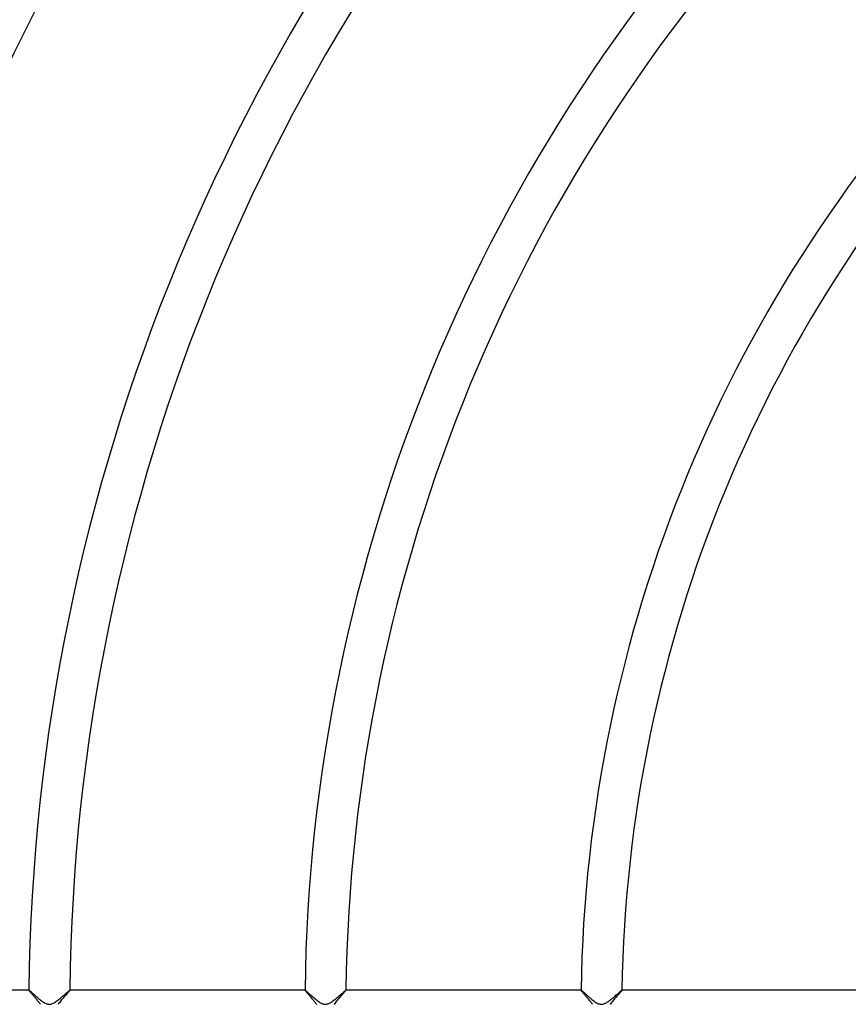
# Model space of a CAD drawing. Header units: millimetres. Extents: x -485 to 485, y -485 to 485.
# Tile 44 of 110: x -192 to -111, y 1 to 97. Entities that reach past the tile are written whole.
import ezdxf

# ---------------------------------------------------------------- set-up
doc = ezdxf.new("R2010")
doc.units = ezdxf.units.MM
doc.layers.add('HIDDEN', color=7, linetype='Continuous')
doc.layers.add('THICK', color=7, linetype='Continuous')

msp = doc.modelspace()

# ---------------------------------------------------------------- linework, layer by layer
at = {"layer": 'HIDDEN'}
for p, q in [((-190.987, 2), (-190.99, 2)), ((-190.99, 1.997), (-190.989, 1.998)), ((-190.989, 1.999), (-190.988, 2)), ((-190.989, 1.998), (-190.989, 1.999)), ((-190.989, 1.999), (-190.989, 1.999)), ((-190.988, 2), (-190.988, 2)), ((-190.988, 2), (-190.987, 2)), ((-190.987, 2), (-190.977, 1.996)), ((-190.977, 1.996), (-190.958, 1.984)), ((-190.958, 1.984), (-190.932, 1.964)), ((-190.932, 1.964), (-190.897, 1.936)), ((-190.897, 1.936), (-190.855, 1.901)), ((-187.108, 1.915), (-187.064, 1.951)), ((-187.064, 1.951), (-187.029, 1.978)), ((-187.029, 1.978), (-187.005, 1.994)), ((-187.005, 1.994), (-186.992, 2)), ((-186.989, 2), (-186.992, 2)), ((-186.992, 2), (-186.991, 2)), ((-186.991, 2), (-186.99, 2)), ((-186.99, 2), (-186.99, 1.999)), ((-186.99, 1.999), (-186.99, 1.999)), ((-186.99, 1.999), (-186.989, 1.998)), ((-186.989, 1.998), (-186.989, 1.997)), ((-163.985, 2), (-163.988, 2)), ((-163.988, 1.998), (-163.988, 1.999)), ((-163.988, 1.999), (-163.987, 1.999)), ((-163.988, 1.997), (-163.988, 1.998)), ((-163.987, 1.999), (-163.987, 2)), ((-163.987, 2), (-163.986, 2)), ((-163.986, 2), (-163.985, 2)), ((-163.985, 2), (-163.975, 1.996)), ((-163.975, 1.996), (-163.957, 1.984)), ((-163.957, 1.984), (-163.93, 1.964)), ((-163.93, 1.964), (-163.896, 1.936)), ((-163.896, 1.936), (-163.854, 1.9)), ((-160.112, 1.911), (-160.066, 1.948)), ((-160.066, 1.948), (-160.03, 1.976)), ((-160.03, 1.976), (-160.004, 1.994)), ((-160.004, 1.994), (-159.99, 2)), ((-159.988, 2), (-159.99, 2)), ((-159.99, 2), (-159.989, 2)), ((-159.989, 2), (-159.989, 2)), ((-159.989, 2), (-159.988, 1.999)), ((-159.988, 1.999), (-159.988, 1.999)), ((-159.988, 1.999), (-159.988, 1.998)), ((-159.988, 1.998), (-159.988, 1.997)), ((-136.985, 1.999), (-136.984, 2)), ((-136.983, 2), (-136.985, 2)), ((-136.985, 1.998), (-136.985, 1.999)), ((-136.985, 1.999), (-136.985, 1.999)), ((-136.985, 1.997), (-136.985, 1.998)), ((-136.984, 2), (-136.984, 2)), ((-136.984, 2), (-136.983, 2)), ((-136.983, 2), (-136.972, 1.996)), ((-136.972, 1.996), (-136.953, 1.983)), ((-136.953, 1.983), (-136.924, 1.961)), ((-136.924, 1.961), (-136.888, 1.931)), ((-136.888, 1.931), (-136.843, 1.893)), ((-133.132, 1.892), (-133.087, 1.929)), ((-133.087, 1.929), (-133.05, 1.959)), ((-133.05, 1.959), (-133.02, 1.981)), ((-133.02, 1.981), (-132.999, 1.995)), ((-132.999, 1.995), (-132.987, 2)), ((-132.985, 2), (-132.987, 2)), ((-132.987, 2), (-132.987, 2)), ((-132.987, 2), (-132.986, 2)), ((-132.986, 2), (-132.986, 1.999)), ((-132.986, 1.999), (-132.985, 1.999)), ((-132.985, 1.999), (-132.985, 1.998)), ((-132.985, 1.998), (-132.985, 1.997)), ((-190.855, 1.901), (-190.807, 1.859)), ((-190.807, 1.859), (-190.752, 1.811)), ((-190.752, 1.811), (-190.691, 1.757)), ((-190.691, 1.757), (-190.624, 1.698)), ((-190.624, 1.698), (-190.552, 1.634)), ((-190.552, 1.634), (-190.476, 1.567)), ((-190.476, 1.567), (-190.395, 1.496)), ((-190.395, 1.496), (-190.31, 1.422)), ((-190.31, 1.422), (-190.222, 1.345)), ((-190.222, 1.345), (-190.131, 1.268)), ((-190.131, 1.268), (-190.039, 1.191)), ((-190.039, 1.191), (-189.947, 1.115)), ((-189.947, 1.115), (-189.855, 1.042)), ((-189.855, 1.042), (-189.763, 0.972)), ((-189.763, 0.972), (-189.673, 0.906)), ((-188.254, 0.956), (-188.161, 1.026)), ((-188.161, 1.026), (-188.068, 1.099)), ((-188.068, 1.099), (-187.974, 1.174)), ((-187.974, 1.174), (-187.881, 1.251)), ((-187.881, 1.251), (-187.788, 1.328)), ((-187.788, 1.328), (-187.698, 1.406)), ((-187.698, 1.406), (-187.609, 1.482)), ((-187.609, 1.482), (-187.523, 1.557)), ((-187.523, 1.557), (-187.44, 1.629)), ((-187.44, 1.629), (-187.362, 1.697)), ((-187.362, 1.697), (-187.288, 1.761)), ((-187.288, 1.761), (-187.221, 1.819)), ((-187.221, 1.819), (-187.161, 1.871)), ((-187.161, 1.871), (-187.108, 1.915)), ((-163.854, 1.9), (-163.804, 1.858)), ((-163.804, 1.858), (-163.748, 1.809)), ((-163.748, 1.809), (-163.685, 1.753)), ((-163.685, 1.753), (-163.616, 1.692)), ((-163.616, 1.692), (-163.542, 1.626)), ((-163.542, 1.626), (-163.462, 1.556)), ((-163.462, 1.556), (-163.377, 1.481)), ((-163.377, 1.481), (-163.288, 1.403)), ((-163.288, 1.403), (-163.195, 1.323)), ((-163.195, 1.323), (-163.099, 1.242)), ((-163.099, 1.242), (-163.003, 1.161)), ((-163.003, 1.161), (-162.906, 1.083)), ((-162.906, 1.083), (-162.809, 1.007)), ((-162.809, 1.007), (-162.713, 0.935)), ((-161.256, 0.954), (-161.166, 1.022)), ((-161.166, 1.022), (-161.074, 1.093)), ((-161.074, 1.093), (-160.982, 1.167)), ((-160.982, 1.167), (-160.89, 1.243)), ((-160.89, 1.243), (-160.798, 1.319)), ((-160.798, 1.319), (-160.708, 1.396)), ((-160.708, 1.396), (-160.62, 1.472)), ((-160.62, 1.472), (-160.534, 1.546)), ((-160.534, 1.546), (-160.451, 1.618)), ((-160.451, 1.618), (-160.372, 1.687)), ((-160.372, 1.687), (-160.298, 1.752)), ((-160.298, 1.752), (-160.229, 1.811)), ((-160.229, 1.811), (-160.167, 1.864)), ((-160.167, 1.864), (-160.112, 1.911)), ((-136.843, 1.893), (-136.79, 1.847)), ((-136.79, 1.847), (-136.73, 1.794)), ((-136.73, 1.794), (-136.662, 1.735)), ((-136.662, 1.735), (-136.588, 1.669)), ((-136.588, 1.669), (-136.508, 1.598)), ((-136.508, 1.598), (-136.423, 1.522)), ((-136.423, 1.522), (-136.332, 1.443)), ((-136.332, 1.443), (-136.236, 1.359)), ((-136.236, 1.359), (-136.137, 1.275)), ((-136.137, 1.275), (-136.037, 1.19)), ((-136.037, 1.19), (-135.936, 1.107)), ((-135.936, 1.107), (-135.834, 1.027)), ((-135.834, 1.027), (-135.733, 0.95)), ((-134.319, 0.909), (-134.24, 0.966)), ((-134.24, 0.966), (-134.16, 1.026)), ((-134.16, 1.026), (-134.078, 1.09)), ((-134.078, 1.09), (-133.995, 1.156)), ((-133.995, 1.156), (-133.911, 1.225)), ((-133.911, 1.225), (-133.827, 1.295)), ((-133.827, 1.295), (-133.744, 1.365)), ((-133.744, 1.365), (-133.663, 1.434)), ((-133.663, 1.434), (-133.584, 1.501)), ((-133.584, 1.501), (-133.508, 1.567)), ((-133.508, 1.567), (-133.435, 1.63)), ((-133.435, 1.63), (-133.366, 1.691)), ((-133.366, 1.691), (-133.3, 1.748)), ((-133.3, 1.748), (-133.239, 1.801)), ((-133.239, 1.801), (-133.183, 1.849)), ((-133.183, 1.849), (-133.132, 1.892)), ((-189.673, 0.906), (-189.583, 0.845)), ((-189.583, 0.845), (-189.496, 0.791)), ((-189.496, 0.791), (-189.411, 0.743)), ((-189.411, 0.743), (-189.332, 0.704)), ((-189.332, 0.704), (-189.259, 0.674)), ((-189.259, 0.674), (-189.194, 0.653)), ((-189.194, 0.653), (-189.134, 0.638)), ((-189.134, 0.638), (-189.08, 0.629)), ((-189.08, 0.629), (-189.027, 0.625)), ((-189.027, 0.625), (-188.974, 0.625)), ((-188.974, 0.625), (-188.922, 0.629)), ((-188.922, 0.629), (-188.869, 0.637)), ((-188.869, 0.637), (-188.814, 0.65)), ((-188.814, 0.65), (-188.753, 0.669)), ((-188.753, 0.669), (-188.685, 0.695)), ((-188.685, 0.695), (-188.608, 0.731)), ((-188.608, 0.731), (-188.523, 0.777)), ((-188.523, 0.777), (-188.436, 0.831)), ((-188.436, 0.831), (-188.346, 0.891)), ((-188.346, 0.891), (-188.254, 0.956)), ((-162.713, 0.935), (-162.617, 0.868)), ((-162.617, 0.868), (-162.524, 0.808)), ((-162.524, 0.808), (-162.433, 0.754)), ((-162.433, 0.754), (-162.348, 0.711)), ((-162.348, 0.711), (-162.272, 0.679)), ((-162.272, 0.679), (-162.204, 0.656)), ((-162.204, 0.656), (-162.145, 0.641)), ((-162.145, 0.641), (-162.093, 0.631)), ((-162.093, 0.631), (-162.044, 0.626)), ((-162.044, 0.626), (-161.995, 0.625)), ((-161.995, 0.625), (-161.947, 0.627)), ((-161.947, 0.627), (-161.898, 0.632)), ((-161.898, 0.632), (-161.848, 0.642)), ((-161.848, 0.642), (-161.796, 0.655)), ((-161.796, 0.655), (-161.738, 0.674)), ((-161.738, 0.674), (-161.672, 0.701)), ((-161.672, 0.701), (-161.598, 0.736)), ((-161.598, 0.736), (-161.517, 0.781)), ((-161.517, 0.781), (-161.432, 0.833)), ((-161.432, 0.833), (-161.345, 0.891)), ((-161.345, 0.891), (-161.256, 0.954)), ((-135.733, 0.95), (-135.633, 0.879)), ((-135.633, 0.879), (-135.535, 0.815)), ((-135.535, 0.815), (-135.44, 0.759)), ((-135.44, 0.759), (-135.352, 0.713)), ((-135.352, 0.713), (-135.271, 0.679)), ((-135.271, 0.679), (-135.197, 0.654)), ((-135.197, 0.654), (-135.13, 0.638)), ((-135.13, 0.638), (-135.067, 0.628)), ((-135.067, 0.628), (-135.005, 0.625)), ((-135.005, 0.625), (-134.942, 0.627)), ((-134.942, 0.627), (-134.878, 0.635)), ((-134.878, 0.635), (-134.813, 0.65)), ((-134.813, 0.65), (-134.747, 0.671)), ((-134.747, 0.671), (-134.681, 0.697)), ((-134.681, 0.697), (-134.612, 0.729)), ((-134.612, 0.729), (-134.542, 0.766)), ((-134.542, 0.766), (-134.47, 0.809)), ((-134.47, 0.809), (-134.396, 0.856)), ((-134.396, 0.856), (-134.319, 0.909))]:
    msp.add_line(p, q, dxfattribs=at)
at = {"layer": 'THICK'}
for p, q in [((-190.99, 2), (-213.991, 2)), ((-190.987, 1.989), (-190.99, 1.997)), ((-190.978, 1.975), (-190.987, 1.989)), ((-190.965, 1.956), (-190.978, 1.975)), ((-190.945, 1.931), (-190.965, 1.956)), ((-190.921, 1.901), (-190.945, 1.931)), ((-187.026, 1.942), (-187.054, 1.908)), ((-187.006, 1.969), (-187.026, 1.942)), ((-186.993, 1.987), (-187.006, 1.969)), ((-186.989, 1.997), (-186.993, 1.987)), ((-163.988, 2), (-186.989, 2)), ((-163.985, 1.989), (-163.988, 1.997)), ((-163.976, 1.974), (-163.985, 1.989)), ((-163.961, 1.953), (-163.976, 1.974)), ((-163.941, 1.927), (-163.961, 1.953)), ((-163.915, 1.895), (-163.941, 1.927)), ((-160.021, 1.946), (-160.047, 1.914)), ((-160.002, 1.971), (-160.021, 1.946)), ((-159.991, 1.988), (-160.002, 1.971)), ((-159.988, 1.997), (-159.991, 1.988)), ((-136.985, 2), (-159.988, 2)), ((-136.982, 1.988), (-136.985, 1.997)), ((-136.972, 1.972), (-136.982, 1.988)), ((-136.956, 1.95), (-136.972, 1.972)), ((-136.934, 1.921), (-136.956, 1.95)), ((-133.015, 1.951), (-133.038, 1.923)), ((-132.998, 1.973), (-133.015, 1.951)), ((-132.988, 1.989), (-132.998, 1.973)), ((-132.985, 1.997), (-132.988, 1.989)), ((-109.982, 2), (-132.985, 2)), ((-190.893, 1.866), (-190.921, 1.901)), ((-190.86, 1.827), (-190.893, 1.866)), ((-190.823, 1.784), (-190.86, 1.827)), ((-190.783, 1.737), (-190.823, 1.784)), ((-190.739, 1.687), (-190.783, 1.737)), ((-190.693, 1.634), (-190.739, 1.687)), ((-190.644, 1.578), (-190.693, 1.634)), ((-190.593, 1.519), (-190.644, 1.578)), ((-190.54, 1.458), (-190.593, 1.519)), ((-190.485, 1.395), (-190.54, 1.458)), ((-190.429, 1.33), (-190.485, 1.395)), ((-190.372, 1.262), (-190.429, 1.33)), ((-190.313, 1.193), (-190.372, 1.262)), ((-190.254, 1.123), (-190.313, 1.193)), ((-190.195, 1.051), (-190.254, 1.123)), ((-190.135, 0.978), (-190.195, 1.051)), ((-190.077, 0.905), (-190.135, 0.978)), ((-187.871, 0.965), (-187.944, 0.873)), ((-187.795, 1.056), (-187.871, 0.965)), ((-187.718, 1.147), (-187.795, 1.056)), ((-187.641, 1.237), (-187.718, 1.147)), ((-187.565, 1.325), (-187.641, 1.237)), ((-187.492, 1.409), (-187.565, 1.325)), ((-187.421, 1.489), (-187.492, 1.409)), ((-187.354, 1.565), (-187.421, 1.489)), ((-187.291, 1.636), (-187.354, 1.565)), ((-187.232, 1.702), (-187.291, 1.636)), ((-187.178, 1.763), (-187.232, 1.702)), ((-187.131, 1.818), (-187.178, 1.763)), ((-187.089, 1.866), (-187.131, 1.818)), ((-187.054, 1.908), (-187.089, 1.866)), ((-163.885, 1.859), (-163.915, 1.895)), ((-163.85, 1.818), (-163.885, 1.859)), ((-163.812, 1.773), (-163.85, 1.818)), ((-163.771, 1.725), (-163.812, 1.773)), ((-163.726, 1.673), (-163.771, 1.725)), ((-163.679, 1.618), (-163.726, 1.673)), ((-163.629, 1.561), (-163.679, 1.618)), ((-163.577, 1.502), (-163.629, 1.561)), ((-163.523, 1.44), (-163.577, 1.502)), ((-163.468, 1.376), (-163.523, 1.44)), ((-163.412, 1.31), (-163.468, 1.376)), ((-163.354, 1.242), (-163.412, 1.31)), ((-163.296, 1.173), (-163.354, 1.242)), ((-163.238, 1.103), (-163.296, 1.173)), ((-163.18, 1.033), (-163.238, 1.103)), ((-163.123, 0.963), (-163.18, 1.033)), ((-163.069, 0.894), (-163.123, 0.963)), ((-160.851, 0.988), (-160.926, 0.895)), ((-160.774, 1.081), (-160.851, 0.988)), ((-160.697, 1.172), (-160.774, 1.081)), ((-160.619, 1.262), (-160.697, 1.172)), ((-160.543, 1.349), (-160.619, 1.262)), ((-160.47, 1.432), (-160.543, 1.349)), ((-160.401, 1.511), (-160.47, 1.432)), ((-160.335, 1.585), (-160.401, 1.511)), ((-160.273, 1.655), (-160.335, 1.585)), ((-160.216, 1.719), (-160.273, 1.655)), ((-160.165, 1.777), (-160.216, 1.719)), ((-160.119, 1.829), (-160.165, 1.777)), ((-160.08, 1.875), (-160.119, 1.829)), ((-160.047, 1.914), (-160.08, 1.875)), ((-136.906, 1.887), (-136.934, 1.921)), ((-136.874, 1.848), (-136.906, 1.887)), ((-136.836, 1.804), (-136.874, 1.848)), ((-136.795, 1.755), (-136.836, 1.804)), ((-136.751, 1.704), (-136.795, 1.755)), ((-136.703, 1.648), (-136.751, 1.704)), ((-136.652, 1.59), (-136.703, 1.648)), ((-136.599, 1.529), (-136.652, 1.59)), ((-136.544, 1.465), (-136.599, 1.529)), ((-136.487, 1.399), (-136.544, 1.465)), ((-136.429, 1.331), (-136.487, 1.399)), ((-136.369, 1.261), (-136.429, 1.331)), ((-136.309, 1.19), (-136.369, 1.261)), ((-136.248, 1.117), (-136.309, 1.19)), ((-136.188, 1.044), (-136.248, 1.117)), ((-136.129, 0.97), (-136.188, 1.044)), ((-136.071, 0.898), (-136.129, 0.97)), ((-133.853, 0.985), (-133.927, 0.893)), ((-133.777, 1.076), (-133.853, 0.985)), ((-133.701, 1.165), (-133.777, 1.076)), ((-133.627, 1.252), (-133.701, 1.165)), ((-133.555, 1.335), (-133.627, 1.252)), ((-133.485, 1.414), (-133.555, 1.335)), ((-133.418, 1.489), (-133.485, 1.414)), ((-133.355, 1.561), (-133.418, 1.489)), ((-133.295, 1.628), (-133.355, 1.561)), ((-133.24, 1.69), (-133.295, 1.628)), ((-133.189, 1.748), (-133.24, 1.69)), ((-133.143, 1.8), (-133.189, 1.748)), ((-133.102, 1.847), (-133.143, 1.8)), ((-133.067, 1.888), (-133.102, 1.847)), ((-133.038, 1.923), (-133.067, 1.888)), ((-190.021, 0.833), (-190.077, 0.905)), ((-189.967, 0.761), (-190.021, 0.833)), ((-189.916, 0.69), (-189.967, 0.761)), ((-189.868, 0.621), (-189.916, 0.69)), ((-188.081, 0.692), (-188.142, 0.603)), ((-188.014, 0.782), (-188.081, 0.692)), ((-187.944, 0.873), (-188.014, 0.782)), ((-163.016, 0.826), (-163.069, 0.894)), ((-162.965, 0.758), (-163.016, 0.826)), ((-162.917, 0.692), (-162.965, 0.758)), ((-162.872, 0.627), (-162.917, 0.692)), ((-162.83, 0.563), (-162.872, 0.627)), ((-161.067, 0.711), (-161.131, 0.62)), ((-160.998, 0.803), (-161.067, 0.711)), ((-160.926, 0.895), (-160.998, 0.803)), ((-136.016, 0.826), (-136.071, 0.898)), ((-135.963, 0.755), (-136.016, 0.826)), ((-135.913, 0.686), (-135.963, 0.755)), ((-135.866, 0.618), (-135.913, 0.686)), ((-134.067, 0.71), (-134.131, 0.619)), ((-133.999, 0.801), (-134.067, 0.71)), ((-133.927, 0.893), (-133.999, 0.801))]:
    msp.add_line(p, q, dxfattribs=at)
for radius, start, end in [(266, 135.43026, 179.56973), (245, 135.46716, 179.53289), (241, 135.4749, 179.5251), (218, 135.52497, 179.47502), (214, 135.53483, 179.46516), (191, 135.59923, 179.40076), (187, 135.61206, 179.38799), (164, 135.69789, 179.3021), (160, 135.71531, 179.28468), (137, 135.8354, 179.16459), (133, 135.86055, 179.13944)]:
    msp.add_arc((0, 0), radius, start, end, dxfattribs=at)

doc.saveas('drawing.dxf')
